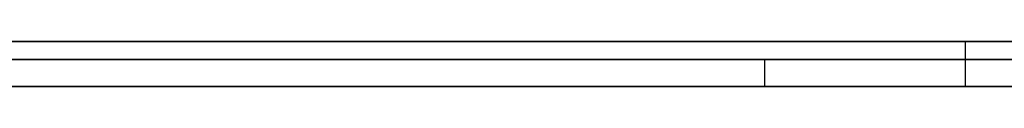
# Model space of a CAD drawing. Extents: x -2.05 to 2.05, y 0 to 2.3.
# Tile 12 of 74: x 0.763756 to 0.774653, y 2.219499 to 2.22. Entities that reach past the tile are written whole.
import ezdxf

# ---------------------------------------------------------------- set-up
doc = ezdxf.new("R2010")
doc.units = 0
doc.layers.get('0').update_dxf_attribs({"linetype": 'CONTINUOUS'})

# ---------------------------------------------------------------- blocks, each defined once
blk = doc.blocks.new('*U1')
at = {"extrusion": (0, 1, 0)}
for p, q in [((1.978, 2.219999, -0.83), (-1.978, 2.219999, -0.83)), ((-1.978, 2.219999, 0.83), (1.978, 2.219999, 0.83)), ((0.708, 2.219999, -0.705), (1.628, 2.219999, -0.705)), ((1.628, 2.219999, -0.405), (0.708, 2.219999, -0.405)), ((1.628, 2.219799, -0.705), (0.708, 2.219799, -0.705)), ((0.708, 2.219799, -0.405), (1.628, 2.219799, -0.405)), ((0.771998, 2.219799, -0.596134), (0.747802, 2.219799, -0.491024)), ((0.760438, 2.219799, -0.611024), (0.782381, 2.219799, -0.611024)), ((0.788944, 2.219799, -0.524036), (0.771998, 2.219799, -0.596134)), ((0.747802, 2.219499, -0.491024), (0.771998, 2.219499, -0.596134)), ((0.782381, 2.219499, -0.611024), (0.760438, 2.219499, -0.611024)), ((0.771998, 2.219499, -0.596134), (0.788944, 2.219499, -0.524036))]:
    blk.add_line(p, q, dxfattribs=at)
for p, q in [((1.978, 2.219999, -0.83), (-1.978, 2.219999, -0.83)), ((0.708, 2.219999, -0.705), (1.628, 2.219999, -0.705)), ((0.774219, 2.219999, -0.241644), (0.774219, 2.219499, -0.241644)), ((0.774219, 2.219999, -0.241644), (0.774219, 2.219499, -0.241644)), ((1.628, 2.219799, -0.705), (0.708, 2.219799, -0.705)), ((0.760438, 2.219799, -0.611024), (0.782381, 2.219799, -0.611024)), ((0.782381, 2.219499, -0.611024), (0.760438, 2.219499, -0.611024))]:
    blk.add_line(p, q)
at = {"extrusion": (0, 0, -1)}
for p, q in [((-1.978, 2.219999, 0.83), (1.978, 2.219999, 0.83)), ((1.628, 2.219999, -0.405), (0.708, 2.219999, -0.405)), ((0.708, 2.219799, -0.405), (1.628, 2.219799, -0.405))]:
    blk.add_line(p, q, dxfattribs=at)
at = {"extrusion": (-0.974514, 0, -0.224329)}
for p, q in [((0.771998, 2.219799, -0.596134), (0.747802, 2.219799, -0.491024)), ((0.771998, 2.219799, -0.596134), (0.771998, 2.219499, -0.596134)), ((0.747802, 2.219499, -0.491024), (0.771998, 2.219499, -0.596134))]:
    blk.add_line(p, q, dxfattribs=at)
at = {"extrusion": (0.973469, 0, -0.228818)}
for p, q in [((0.788944, 2.219799, -0.524036), (0.771998, 2.219799, -0.596134)), ((0.771998, 2.219799, -0.596134), (0.771998, 2.219499, -0.596134)), ((0.771998, 2.219499, -0.596134), (0.788944, 2.219499, -0.524036))]:
    blk.add_line(p, q, dxfattribs=at)
for points in [[(0.763755, 2.22, -0.280477), (0.763897, 2.22, -0.280417), (0.764039, 2.22, -0.280357), (0.76418, 2.22, -0.280296), (0.76432, 2.22, -0.280235), (0.764461, 2.22, -0.280173), (0.7646, 2.22, -0.28011), (0.76474, 2.22, -0.280047), (0.764879, 2.22, -0.279983), (0.765017, 2.22, -0.279919), (0.765155, 2.22, -0.279855), (0.765292, 2.22, -0.27979), (0.765429, 2.22, -0.279724), (0.765566, 2.22, -0.279658), (0.765702, 2.22, -0.279591), (0.765838, 2.22, -0.279524), (0.765973, 2.22, -0.279456), (0.766108, 2.22, -0.279387), (0.766242, 2.22, -0.279318), (0.766376, 2.22, -0.279249), (0.76651, 2.22, -0.279179), (0.766643, 2.22, -0.279109), (0.766775, 2.22, -0.279038), (0.766907, 2.22, -0.278966), (0.767039, 2.22, -0.278894), (0.76717, 2.22, -0.278822), (0.767301, 2.22, -0.278748), (0.767431, 2.22, -0.278675), (0.767561, 2.22, -0.278601), (0.76769, 2.22, -0.278526), (0.767819, 2.22, -0.278451), (0.767948, 2.22, -0.278375), (0.768076, 2.22, -0.278299), (0.768203, 2.22, -0.278222), (0.768331, 2.22, -0.278144), (0.768457, 2.22, -0.278067), (0.768583, 2.22, -0.277988), (0.768709, 2.22, -0.277909), (0.768835, 2.22, -0.27783), (0.768959, 2.22, -0.27775), (0.769084, 2.22, -0.277669), (0.769208, 2.22, -0.277588), (0.769331, 2.22, -0.277506), (0.769454, 2.22, -0.277424), (0.769577, 2.22, -0.277342), (0.769699, 2.22, -0.277259), (0.769821, 2.22, -0.277175), (0.769942, 2.22, -0.277091), (0.770063, 2.22, -0.277006), (0.770183, 2.22, -0.27692), (0.770303, 2.22, -0.276835), (0.770423, 2.22, -0.276748), (0.770542, 2.22, -0.276661), (0.77066, 2.22, -0.276574), (0.770778, 2.22, -0.276486), (0.770896, 2.22, -0.276398), (0.771013, 2.22, -0.276309), (0.77113, 2.22, -0.276219), (0.771246, 2.22, -0.276129), (0.771362, 2.22, -0.276038), (0.771478, 2.22, -0.275947), (0.771593, 2.22, -0.275855), (0.771707, 2.22, -0.275763), (0.771821, 2.22, -0.275671), (0.771935, 2.22, -0.275577), (0.772048, 2.22, -0.275484), (0.772161, 2.22, -0.275389), (0.772273, 2.22, -0.275294), (0.772385, 2.22, -0.275199), (0.772496, 2.22, -0.275103), (0.772607, 2.22, -0.275007), (0.772717, 2.22, -0.27491), (0.772827, 2.22, -0.274812), (0.772937, 2.22, -0.274714), (0.773046, 2.22, -0.274616), (0.773155, 2.22, -0.274517), (0.773263, 2.22, -0.274417), (0.773371, 2.22, -0.274317), (0.773478, 2.22, -0.274216), (0.773585, 2.22, -0.274115), (0.773691, 2.22, -0.274013), (0.773797, 2.22, -0.273911), (0.773902, 2.22, -0.273808), (0.774007, 2.22, -0.273705), (0.774112, 2.22, -0.273601), (0.774216, 2.22, -0.273497), (0.77432, 2.22, -0.273392), (0.774423, 2.22, -0.273286), (0.774526, 2.22, -0.27318), (0.774628, 2.22, -0.273074), (0.77473, 2.22, -0.272967)], [(0.774719, 2.22, -0.210435), (0.774615, 2.22, -0.210324), (0.77451, 2.22, -0.210214), (0.774405, 2.22, -0.210104), (0.774299, 2.22, -0.209995), (0.774193, 2.22, -0.209887), (0.774087, 2.22, -0.209779), (0.77398, 2.22, -0.209671), (0.773873, 2.22, -0.209564), (0.773765, 2.22, -0.209458), (0.773657, 2.22, -0.209353), (0.773548, 2.22, -0.209248), (0.77344, 2.22, -0.209143), (0.77333, 2.22, -0.209039), (0.77322, 2.22, -0.208936), (0.77311, 2.22, -0.208834), (0.773, 2.22, -0.208732), (0.772889, 2.22, -0.20863), (0.772778, 2.22, -0.208529), (0.772666, 2.22, -0.208429), (0.772554, 2.22, -0.208329), (0.772441, 2.22, -0.20823), (0.772328, 2.22, -0.208131), (0.772215, 2.22, -0.208033), (0.772101, 2.22, -0.207936), (0.771987, 2.22, -0.207839), (0.771872, 2.22, -0.207743), (0.771757, 2.22, -0.207648), (0.771642, 2.22, -0.207553), (0.771526, 2.22, -0.207458), (0.77141, 2.22, -0.207364), (0.771293, 2.22, -0.207271), (0.771176, 2.22, -0.207178), (0.771058, 2.22, -0.207086), (0.77094, 2.22, -0.206995), (0.770822, 2.22, -0.206904), (0.770703, 2.22, -0.206813), (0.770584, 2.22, -0.206724), (0.770465, 2.22, -0.206635), (0.770345, 2.22, -0.206546), (0.770225, 2.22, -0.206458), (0.770104, 2.22, -0.206371), (0.769983, 2.22, -0.206284), (0.769861, 2.22, -0.206198), (0.769739, 2.22, -0.206112), (0.769617, 2.22, -0.206027), (0.769494, 2.22, -0.205943), (0.769371, 2.22, -0.205859), (0.769247, 2.22, -0.205775), (0.769123, 2.22, -0.205693), (0.768999, 2.22, -0.205611), (0.768874, 2.22, -0.205529), (0.768749, 2.22, -0.205448), (0.768623, 2.22, -0.205368), (0.768497, 2.22, -0.205288), (0.768371, 2.22, -0.205209), (0.768244, 2.22, -0.20513), (0.768117, 2.22, -0.205052), (0.767989, 2.22, -0.204975), (0.767861, 2.22, -0.204898), (0.767732, 2.22, -0.204822), (0.767603, 2.22, -0.204746), (0.767474, 2.22, -0.204671), (0.767344, 2.22, -0.204597), (0.767214, 2.22, -0.204523), (0.767084, 2.22, -0.20445), (0.766953, 2.22, -0.204377), (0.766821, 2.22, -0.204305), (0.76669, 2.22, -0.204233), (0.766557, 2.22, -0.204162), (0.766425, 2.22, -0.204092), (0.766292, 2.22, -0.204022), (0.766159, 2.22, -0.203953), (0.766025, 2.22, -0.203884), (0.765891, 2.22, -0.203816), (0.765756, 2.22, -0.203749), (0.765621, 2.22, -0.203682), (0.765485, 2.22, -0.203616), (0.76535, 2.22, -0.20355), (0.765213, 2.22, -0.203485), (0.765077, 2.22, -0.203421), (0.76494, 2.22, -0.203357), (0.764802, 2.22, -0.203293), (0.764664, 2.22, -0.203231), (0.764526, 2.22, -0.203168), (0.764387, 2.22, -0.203107), (0.764248, 2.22, -0.203046), (0.764109, 2.22, -0.202986), (0.763969, 2.22, -0.202926), (0.763828, 2.22, -0.202867), (0.763688, 2.22, -0.202808)], [(0.763755, 2.22, -0.280477), (0.763897, 2.22, -0.280417), (0.764039, 2.22, -0.280357), (0.76418, 2.22, -0.280296), (0.76432, 2.22, -0.280235), (0.764461, 2.22, -0.280173), (0.7646, 2.22, -0.28011), (0.76474, 2.22, -0.280047), (0.764879, 2.22, -0.279983), (0.765017, 2.22, -0.279919), (0.765155, 2.22, -0.279855), (0.765292, 2.22, -0.27979), (0.765429, 2.22, -0.279724), (0.765566, 2.22, -0.279658), (0.765702, 2.22, -0.279591), (0.765838, 2.22, -0.279524), (0.765973, 2.22, -0.279456), (0.766108, 2.22, -0.279387), (0.766242, 2.22, -0.279318), (0.766376, 2.22, -0.279249), (0.76651, 2.22, -0.279179), (0.766643, 2.22, -0.279109), (0.766775, 2.22, -0.279038), (0.766907, 2.22, -0.278966), (0.767039, 2.22, -0.278894), (0.76717, 2.22, -0.278822), (0.767301, 2.22, -0.278748), (0.767431, 2.22, -0.278675), (0.767561, 2.22, -0.278601), (0.76769, 2.22, -0.278526), (0.767819, 2.22, -0.278451), (0.767948, 2.22, -0.278375), (0.768076, 2.22, -0.278299), (0.768203, 2.22, -0.278222), (0.768331, 2.22, -0.278144), (0.768457, 2.22, -0.278067), (0.768583, 2.22, -0.277988), (0.768709, 2.22, -0.277909), (0.768835, 2.22, -0.27783), (0.768959, 2.22, -0.27775), (0.769084, 2.22, -0.277669), (0.769208, 2.22, -0.277588), (0.769331, 2.22, -0.277506), (0.769454, 2.22, -0.277424), (0.769577, 2.22, -0.277342), (0.769699, 2.22, -0.277259), (0.769821, 2.22, -0.277175), (0.769942, 2.22, -0.277091), (0.770063, 2.22, -0.277006), (0.770183, 2.22, -0.27692), (0.770303, 2.22, -0.276835), (0.770423, 2.22, -0.276748), (0.770542, 2.22, -0.276661), (0.77066, 2.22, -0.276574), (0.770778, 2.22, -0.276486), (0.770896, 2.22, -0.276398), (0.771013, 2.22, -0.276309), (0.77113, 2.22, -0.276219), (0.771246, 2.22, -0.276129), (0.771362, 2.22, -0.276038), (0.771478, 2.22, -0.275947), (0.771593, 2.22, -0.275855), (0.771707, 2.22, -0.275763), (0.771821, 2.22, -0.275671), (0.771935, 2.22, -0.275577), (0.772048, 2.22, -0.275484), (0.772161, 2.22, -0.275389), (0.772273, 2.22, -0.275294), (0.772385, 2.22, -0.275199), (0.772496, 2.22, -0.275103), (0.772607, 2.22, -0.275007), (0.772717, 2.22, -0.27491), (0.772827, 2.22, -0.274812), (0.772937, 2.22, -0.274714), (0.773046, 2.22, -0.274616), (0.773155, 2.22, -0.274517), (0.773263, 2.22, -0.274417), (0.773371, 2.22, -0.274317), (0.773478, 2.22, -0.274216), (0.773585, 2.22, -0.274115), (0.773691, 2.22, -0.274013), (0.773797, 2.22, -0.273911), (0.773902, 2.22, -0.273808), (0.774007, 2.22, -0.273705), (0.774112, 2.22, -0.273601), (0.774216, 2.22, -0.273497), (0.77432, 2.22, -0.273392), (0.774423, 2.22, -0.273286), (0.774526, 2.22, -0.27318), (0.774628, 2.22, -0.273074), (0.77473, 2.22, -0.272967)], [(0.774719, 2.22, -0.210435), (0.774615, 2.22, -0.210324), (0.77451, 2.22, -0.210214), (0.774405, 2.22, -0.210104), (0.774299, 2.22, -0.209995), (0.774193, 2.22, -0.209887), (0.774087, 2.22, -0.209779), (0.77398, 2.22, -0.209671), (0.773873, 2.22, -0.209564), (0.773765, 2.22, -0.209458), (0.773657, 2.22, -0.209353), (0.773548, 2.22, -0.209248), (0.77344, 2.22, -0.209143), (0.77333, 2.22, -0.209039), (0.77322, 2.22, -0.208936), (0.77311, 2.22, -0.208834), (0.773, 2.22, -0.208732), (0.772889, 2.22, -0.20863), (0.772778, 2.22, -0.208529), (0.772666, 2.22, -0.208429), (0.772554, 2.22, -0.208329), (0.772441, 2.22, -0.20823), (0.772328, 2.22, -0.208131), (0.772215, 2.22, -0.208033), (0.772101, 2.22, -0.207936), (0.771987, 2.22, -0.207839), (0.771872, 2.22, -0.207743), (0.771757, 2.22, -0.207648), (0.771642, 2.22, -0.207553), (0.771526, 2.22, -0.207458), (0.77141, 2.22, -0.207364), (0.771293, 2.22, -0.207271), (0.771176, 2.22, -0.207178), (0.771058, 2.22, -0.207086), (0.77094, 2.22, -0.206995), (0.770822, 2.22, -0.206904), (0.770703, 2.22, -0.206813), (0.770584, 2.22, -0.206724), (0.770465, 2.22, -0.206635), (0.770345, 2.22, -0.206546), (0.770225, 2.22, -0.206458), (0.770104, 2.22, -0.206371), (0.769983, 2.22, -0.206284), (0.769861, 2.22, -0.206198), (0.769739, 2.22, -0.206112), (0.769617, 2.22, -0.206027), (0.769494, 2.22, -0.205943), (0.769371, 2.22, -0.205859), (0.769247, 2.22, -0.205775), (0.769123, 2.22, -0.205693), (0.768999, 2.22, -0.205611), (0.768874, 2.22, -0.205529), (0.768749, 2.22, -0.205448), (0.768623, 2.22, -0.205368), (0.768497, 2.22, -0.205288), (0.768371, 2.22, -0.205209), (0.768244, 2.22, -0.20513), (0.768117, 2.22, -0.205052), (0.767989, 2.22, -0.204975), (0.767861, 2.22, -0.204898), (0.767732, 2.22, -0.204822), (0.767603, 2.22, -0.204746), (0.767474, 2.22, -0.204671), (0.767344, 2.22, -0.204597), (0.767214, 2.22, -0.204523), (0.767084, 2.22, -0.20445), (0.766953, 2.22, -0.204377), (0.766821, 2.22, -0.204305), (0.76669, 2.22, -0.204233), (0.766557, 2.22, -0.204162), (0.766425, 2.22, -0.204092), (0.766292, 2.22, -0.204022), (0.766159, 2.22, -0.203953), (0.766025, 2.22, -0.203884), (0.765891, 2.22, -0.203816), (0.765756, 2.22, -0.203749), (0.765621, 2.22, -0.203682), (0.765485, 2.22, -0.203616), (0.76535, 2.22, -0.20355), (0.765213, 2.22, -0.203485), (0.765077, 2.22, -0.203421), (0.76494, 2.22, -0.203357), (0.764802, 2.22, -0.203293), (0.764664, 2.22, -0.203231), (0.764526, 2.22, -0.203168), (0.764387, 2.22, -0.203107), (0.764248, 2.22, -0.203046), (0.764109, 2.22, -0.202986), (0.763969, 2.22, -0.202926), (0.763828, 2.22, -0.202867), (0.763688, 2.22, -0.202808)], [(0.763742, 2.22, -0.214205), (0.763912, 2.22, -0.214342), (0.764081, 2.22, -0.21448), (0.764249, 2.22, -0.214621), (0.764416, 2.22, -0.214763), (0.764582, 2.22, -0.214907), (0.764747, 2.22, -0.215052), (0.764911, 2.22, -0.2152), (0.765074, 2.22, -0.215349), (0.765235, 2.22, -0.215501), (0.765396, 2.22, -0.215654), (0.765555, 2.22, -0.215809), (0.765714, 2.22, -0.215965), (0.765871, 2.22, -0.216124), (0.766028, 2.22, -0.216284), (0.766183, 2.22, -0.216446), (0.766337, 2.22, -0.216611), (0.76649, 2.22, -0.216776), (0.766642, 2.22, -0.216944), (0.766793, 2.22, -0.217114), (0.766943, 2.22, -0.217285), (0.767092, 2.22, -0.217458), (0.767239, 2.22, -0.217633), (0.767385, 2.22, -0.21781), (0.76753, 2.22, -0.217988), (0.767673, 2.22, -0.218168), (0.767815, 2.22, -0.21835), (0.767955, 2.22, -0.218533), (0.768093, 2.22, -0.218718), (0.76823, 2.22, -0.218904), (0.768365, 2.22, -0.219092), (0.768499, 2.22, -0.219282), (0.768631, 2.22, -0.219473), (0.768762, 2.22, -0.219666), (0.768891, 2.22, -0.21986), (0.769019, 2.22, -0.220056), (0.769145, 2.22, -0.220254), (0.769269, 2.22, -0.220453), (0.769392, 2.22, -0.220654), (0.769514, 2.22, -0.220857), (0.769634, 2.22, -0.221061), (0.769752, 2.22, -0.221267), (0.769869, 2.22, -0.221474), (0.769984, 2.22, -0.221683), (0.770098, 2.22, -0.221894), (0.77021, 2.22, -0.222106), (0.77032, 2.22, -0.22232), (0.770429, 2.22, -0.222536), (0.770537, 2.22, -0.222753), (0.770643, 2.22, -0.222972), (0.770747, 2.22, -0.223192), (0.77085, 2.22, -0.223414), (0.770951, 2.22, -0.223638), (0.771051, 2.22, -0.223863), (0.771149, 2.22, -0.22409), (0.771246, 2.22, -0.224318), (0.771341, 2.22, -0.224548), (0.771435, 2.22, -0.22478), (0.771527, 2.22, -0.225013), (0.771617, 2.22, -0.225248), (0.771706, 2.22, -0.225485), (0.771793, 2.22, -0.225723), (0.771879, 2.22, -0.225963), (0.771964, 2.22, -0.226204), (0.772046, 2.22, -0.226447), (0.772128, 2.22, -0.226692), (0.772207, 2.22, -0.226938), (0.772285, 2.22, -0.227186), (0.772362, 2.22, -0.227436), (0.772437, 2.22, -0.227687), (0.77251, 2.22, -0.227939), (0.772582, 2.22, -0.228194), (0.772653, 2.22, -0.22845), (0.772721, 2.22, -0.228707), (0.772789, 2.22, -0.228967), (0.772855, 2.22, -0.229227), (0.772919, 2.22, -0.22949), (0.772981, 2.22, -0.229754), (0.773042, 2.22, -0.23002), (0.773102, 2.22, -0.230287), (0.77316, 2.22, -0.230556), (0.773216, 2.22, -0.230826), (0.773271, 2.22, -0.231099), (0.773325, 2.22, -0.231372), (0.773377, 2.22, -0.231648), (0.773427, 2.22, -0.231925), (0.773476, 2.22, -0.232203), (0.773523, 2.22, -0.232484), (0.773568, 2.22, -0.232765), (0.773612, 2.22, -0.233049), (0.773655, 2.22, -0.233334), (0.773696, 2.22, -0.233621), (0.773735, 2.22, -0.233909), (0.773773, 2.22, -0.234199), (0.77381, 2.22, -0.234491), (0.773844, 2.22, -0.234784), (0.773878, 2.22, -0.235079), (0.773909, 2.22, -0.235375), (0.77394, 2.22, -0.235673), (0.773968, 2.22, -0.235973), (0.773995, 2.22, -0.236274), (0.774021, 2.22, -0.236577), (0.774045, 2.22, -0.236882), (0.774067, 2.22, -0.237188), (0.774088, 2.22, -0.237495), (0.774107, 2.22, -0.237805), (0.774125, 2.22, -0.238116), (0.774141, 2.22, -0.238428), (0.774156, 2.22, -0.238743), (0.774169, 2.22, -0.239059), (0.774181, 2.22, -0.239376), (0.774191, 2.22, -0.239695), (0.774199, 2.22, -0.240016), (0.774206, 2.22, -0.240338), (0.774212, 2.22, -0.240662), (0.774216, 2.22, -0.240988), (0.774218, 2.22, -0.241315), (0.774219, 2.22, -0.241644)], [(0.774219, 2.22, -0.241644), (0.774218, 2.22, -0.24197), (0.774216, 2.22, -0.242294), (0.774212, 2.22, -0.242617), (0.774206, 2.22, -0.242939), (0.7742, 2.22, -0.243258), (0.774191, 2.22, -0.243577), (0.774181, 2.22, -0.243893), (0.77417, 2.22, -0.244208), (0.774157, 2.22, -0.244522), (0.774142, 2.22, -0.244834), (0.774126, 2.22, -0.245144), (0.774108, 2.22, -0.245453), (0.774089, 2.22, -0.24576), (0.774069, 2.22, -0.246066), (0.774046, 2.22, -0.24637), (0.774023, 2.22, -0.246673), (0.773997, 2.22, -0.246974), (0.77397, 2.22, -0.247273), (0.773942, 2.22, -0.247571), (0.773912, 2.22, -0.247867), (0.773881, 2.22, -0.248162), (0.773848, 2.22, -0.248455), (0.773813, 2.22, -0.248747), (0.773777, 2.22, -0.249037), (0.77374, 2.22, -0.249325), (0.773701, 2.22, -0.249612), (0.77366, 2.22, -0.249898), (0.773618, 2.22, -0.250181), (0.773574, 2.22, -0.250463), (0.773529, 2.22, -0.250744), (0.773482, 2.22, -0.251023), (0.773434, 2.22, -0.251301), (0.773384, 2.22, -0.251577), (0.773333, 2.22, -0.251851), (0.77328, 2.22, -0.252124), (0.773226, 2.22, -0.252395), (0.77317, 2.22, -0.252664), (0.773112, 2.22, -0.252933), (0.773053, 2.22, -0.253199), (0.772993, 2.22, -0.253464), (0.772931, 2.22, -0.253727), (0.772867, 2.22, -0.253989), (0.772802, 2.22, -0.254249), (0.772735, 2.22, -0.254508), (0.772667, 2.22, -0.254765), (0.772597, 2.22, -0.255021), (0.772526, 2.22, -0.255275), (0.772453, 2.22, -0.255527), (0.772379, 2.22, -0.255778), (0.772303, 2.22, -0.256027), (0.772226, 2.22, -0.256275), (0.772147, 2.22, -0.256521), (0.772066, 2.22, -0.256765), (0.771984, 2.22, -0.257008), (0.771901, 2.22, -0.25725), (0.771816, 2.22, -0.25749), (0.771729, 2.22, -0.257728), (0.771641, 2.22, -0.257965), (0.771552, 2.22, -0.2582), (0.77146, 2.22, -0.258433), (0.771368, 2.22, -0.258665), (0.771273, 2.22, -0.258896), (0.771178, 2.22, -0.259125), (0.77108, 2.22, -0.259352), (0.770982, 2.22, -0.259578), (0.770881, 2.22, -0.259802), (0.770779, 2.22, -0.260024), (0.770676, 2.22, -0.260245), (0.770571, 2.22, -0.260465), (0.770464, 2.22, -0.260683), (0.770356, 2.22, -0.260899), (0.770247, 2.22, -0.261114), (0.770136, 2.22, -0.261327), (0.770023, 2.22, -0.261539), (0.769909, 2.22, -0.261749), (0.769793, 2.22, -0.261957), (0.769676, 2.22, -0.262164), (0.769557, 2.22, -0.262369), (0.769437, 2.22, -0.262573), (0.769315, 2.22, -0.262775), (0.769192, 2.22, -0.262976), (0.769067, 2.22, -0.263175), (0.76894, 2.22, -0.263372), (0.768813, 2.22, -0.263568), (0.768683, 2.22, -0.263763), (0.768552, 2.22, -0.263956), (0.768419, 2.22, -0.264147), (0.768285, 2.22, -0.264336), (0.76815, 2.22, -0.264525), (0.768013, 2.22, -0.264711), (0.767874, 2.22, -0.264896), (0.767734, 2.22, -0.265079), (0.767592, 2.22, -0.265261), (0.767449, 2.22, -0.265441), (0.767304, 2.22, -0.26562), (0.767158, 2.22, -0.265797), (0.76701, 2.22, -0.265972), (0.766862, 2.22, -0.266146), (0.766712, 2.22, -0.266317), (0.766561, 2.22, -0.266487), (0.766409, 2.22, -0.266655), (0.766256, 2.22, -0.266821), (0.766102, 2.22, -0.266985), (0.765947, 2.22, -0.267147), (0.76579, 2.22, -0.267308), (0.765633, 2.22, -0.267466), (0.765474, 2.22, -0.267623), (0.765314, 2.22, -0.267778), (0.765154, 2.22, -0.267931), (0.764992, 2.22, -0.268082), (0.764828, 2.22, -0.268231), (0.764664, 2.22, -0.268379), (0.764499, 2.22, -0.268524), (0.764332, 2.22, -0.268668), (0.764165, 2.22, -0.26881), (0.763996, 2.22, -0.26895), (0.763826, 2.22, -0.269088), (0.763656, 2.22, -0.269224)], [(0.774219, 2.22, -0.241644), (0.774218, 2.22, -0.24197), (0.774216, 2.22, -0.242294), (0.774212, 2.22, -0.242617), (0.774206, 2.22, -0.242939), (0.7742, 2.22, -0.243258), (0.774191, 2.22, -0.243577), (0.774181, 2.22, -0.243893), (0.77417, 2.22, -0.244208), (0.774157, 2.22, -0.244522), (0.774142, 2.22, -0.244834), (0.774126, 2.22, -0.245144), (0.774108, 2.22, -0.245453), (0.774089, 2.22, -0.24576), (0.774069, 2.22, -0.246066), (0.774046, 2.22, -0.24637), (0.774023, 2.22, -0.246673), (0.773997, 2.22, -0.246974), (0.77397, 2.22, -0.247273), (0.773942, 2.22, -0.247571), (0.773912, 2.22, -0.247867), (0.773881, 2.22, -0.248162), (0.773848, 2.22, -0.248455), (0.773813, 2.22, -0.248747), (0.773777, 2.22, -0.249037), (0.77374, 2.22, -0.249325), (0.773701, 2.22, -0.249612), (0.77366, 2.22, -0.249898), (0.773618, 2.22, -0.250181), (0.773574, 2.22, -0.250463), (0.773529, 2.22, -0.250744), (0.773482, 2.22, -0.251023), (0.773434, 2.22, -0.251301), (0.773384, 2.22, -0.251577), (0.773333, 2.22, -0.251851), (0.77328, 2.22, -0.252124), (0.773226, 2.22, -0.252395), (0.77317, 2.22, -0.252664), (0.773112, 2.22, -0.252933), (0.773053, 2.22, -0.253199), (0.772993, 2.22, -0.253464), (0.772931, 2.22, -0.253727), (0.772867, 2.22, -0.253989), (0.772802, 2.22, -0.254249), (0.772735, 2.22, -0.254508), (0.772667, 2.22, -0.254765), (0.772597, 2.22, -0.255021), (0.772526, 2.22, -0.255275), (0.772453, 2.22, -0.255527), (0.772379, 2.22, -0.255778), (0.772303, 2.22, -0.256027), (0.772226, 2.22, -0.256275), (0.772147, 2.22, -0.256521), (0.772066, 2.22, -0.256765), (0.771984, 2.22, -0.257008), (0.771901, 2.22, -0.25725), (0.771816, 2.22, -0.25749), (0.771729, 2.22, -0.257728), (0.771641, 2.22, -0.257965), (0.771552, 2.22, -0.2582), (0.77146, 2.22, -0.258433), (0.771368, 2.22, -0.258665), (0.771273, 2.22, -0.258896), (0.771178, 2.22, -0.259125), (0.77108, 2.22, -0.259352), (0.770982, 2.22, -0.259578), (0.770881, 2.22, -0.259802), (0.770779, 2.22, -0.260024), (0.770676, 2.22, -0.260245), (0.770571, 2.22, -0.260465), (0.770464, 2.22, -0.260683), (0.770356, 2.22, -0.260899), (0.770247, 2.22, -0.261114), (0.770136, 2.22, -0.261327), (0.770023, 2.22, -0.261539), (0.769909, 2.22, -0.261749), (0.769793, 2.22, -0.261957), (0.769676, 2.22, -0.262164), (0.769557, 2.22, -0.262369), (0.769437, 2.22, -0.262573), (0.769315, 2.22, -0.262775), (0.769192, 2.22, -0.262976), (0.769067, 2.22, -0.263175), (0.76894, 2.22, -0.263372), (0.768813, 2.22, -0.263568), (0.768683, 2.22, -0.263763), (0.768552, 2.22, -0.263956), (0.768419, 2.22, -0.264147), (0.768285, 2.22, -0.264336), (0.76815, 2.22, -0.264525), (0.768013, 2.22, -0.264711), (0.767874, 2.22, -0.264896), (0.767734, 2.22, -0.265079), (0.767592, 2.22, -0.265261), (0.767449, 2.22, -0.265441), (0.767304, 2.22, -0.26562), (0.767158, 2.22, -0.265797), (0.76701, 2.22, -0.265972), (0.766862, 2.22, -0.266146), (0.766712, 2.22, -0.266317), (0.766561, 2.22, -0.266487), (0.766409, 2.22, -0.266655), (0.766256, 2.22, -0.266821), (0.766102, 2.22, -0.266985), (0.765947, 2.22, -0.267147), (0.76579, 2.22, -0.267308), (0.765633, 2.22, -0.267466), (0.765474, 2.22, -0.267623), (0.765314, 2.22, -0.267778), (0.765154, 2.22, -0.267931), (0.764992, 2.22, -0.268082), (0.764828, 2.22, -0.268231), (0.764664, 2.22, -0.268379), (0.764499, 2.22, -0.268524), (0.764332, 2.22, -0.268668), (0.764165, 2.22, -0.26881), (0.763996, 2.22, -0.26895), (0.763826, 2.22, -0.269088), (0.763656, 2.22, -0.269224)], [(0.763742, 2.22, -0.214205), (0.763912, 2.22, -0.214342), (0.764081, 2.22, -0.21448), (0.764249, 2.22, -0.214621), (0.764416, 2.22, -0.214763), (0.764582, 2.22, -0.214907), (0.764747, 2.22, -0.215052), (0.764911, 2.22, -0.2152), (0.765074, 2.22, -0.215349), (0.765235, 2.22, -0.215501), (0.765396, 2.22, -0.215654), (0.765555, 2.22, -0.215809), (0.765714, 2.22, -0.215965), (0.765871, 2.22, -0.216124), (0.766028, 2.22, -0.216284), (0.766183, 2.22, -0.216446), (0.766337, 2.22, -0.216611), (0.76649, 2.22, -0.216776), (0.766642, 2.22, -0.216944), (0.766793, 2.22, -0.217114), (0.766943, 2.22, -0.217285), (0.767092, 2.22, -0.217458), (0.767239, 2.22, -0.217633), (0.767385, 2.22, -0.21781), (0.76753, 2.22, -0.217988), (0.767673, 2.22, -0.218168), (0.767815, 2.22, -0.21835), (0.767955, 2.22, -0.218533), (0.768093, 2.22, -0.218718), (0.76823, 2.22, -0.218904), (0.768365, 2.22, -0.219092), (0.768499, 2.22, -0.219282), (0.768631, 2.22, -0.219473), (0.768762, 2.22, -0.219666), (0.768891, 2.22, -0.21986), (0.769019, 2.22, -0.220056), (0.769145, 2.22, -0.220254), (0.769269, 2.22, -0.220453), (0.769392, 2.22, -0.220654), (0.769514, 2.22, -0.220857), (0.769634, 2.22, -0.221061), (0.769752, 2.22, -0.221267), (0.769869, 2.22, -0.221474), (0.769984, 2.22, -0.221683), (0.770098, 2.22, -0.221894), (0.77021, 2.22, -0.222106), (0.77032, 2.22, -0.22232), (0.770429, 2.22, -0.222536), (0.770537, 2.22, -0.222753), (0.770643, 2.22, -0.222972), (0.770747, 2.22, -0.223192), (0.77085, 2.22, -0.223414), (0.770951, 2.22, -0.223638), (0.771051, 2.22, -0.223863), (0.771149, 2.22, -0.22409), (0.771246, 2.22, -0.224318), (0.771341, 2.22, -0.224548), (0.771435, 2.22, -0.22478), (0.771527, 2.22, -0.225013), (0.771617, 2.22, -0.225248), (0.771706, 2.22, -0.225485), (0.771793, 2.22, -0.225723), (0.771879, 2.22, -0.225963), (0.771964, 2.22, -0.226204), (0.772046, 2.22, -0.226447), (0.772128, 2.22, -0.226692), (0.772207, 2.22, -0.226938), (0.772285, 2.22, -0.227186), (0.772362, 2.22, -0.227436), (0.772437, 2.22, -0.227687), (0.77251, 2.22, -0.227939), (0.772582, 2.22, -0.228194), (0.772653, 2.22, -0.22845), (0.772721, 2.22, -0.228707), (0.772789, 2.22, -0.228967), (0.772855, 2.22, -0.229227), (0.772919, 2.22, -0.22949), (0.772981, 2.22, -0.229754), (0.773042, 2.22, -0.23002), (0.773102, 2.22, -0.230287), (0.77316, 2.22, -0.230556), (0.773216, 2.22, -0.230826), (0.773271, 2.22, -0.231099), (0.773325, 2.22, -0.231372), (0.773377, 2.22, -0.231648), (0.773427, 2.22, -0.231925), (0.773476, 2.22, -0.232203), (0.773523, 2.22, -0.232484), (0.773568, 2.22, -0.232765), (0.773612, 2.22, -0.233049), (0.773655, 2.22, -0.233334), (0.773696, 2.22, -0.233621), (0.773735, 2.22, -0.233909), (0.773773, 2.22, -0.234199), (0.77381, 2.22, -0.234491), (0.773844, 2.22, -0.234784), (0.773878, 2.22, -0.235079), (0.773909, 2.22, -0.235375), (0.77394, 2.22, -0.235673), (0.773968, 2.22, -0.235973), (0.773995, 2.22, -0.236274), (0.774021, 2.22, -0.236577), (0.774045, 2.22, -0.236882), (0.774067, 2.22, -0.237188), (0.774088, 2.22, -0.237495), (0.774107, 2.22, -0.237805), (0.774125, 2.22, -0.238116), (0.774141, 2.22, -0.238428), (0.774156, 2.22, -0.238743), (0.774169, 2.22, -0.239059), (0.774181, 2.22, -0.239376), (0.774191, 2.22, -0.239695), (0.774199, 2.22, -0.240016), (0.774206, 2.22, -0.240338), (0.774212, 2.22, -0.240662), (0.774216, 2.22, -0.240988), (0.774218, 2.22, -0.241315), (0.774219, 2.22, -0.241644)], [(0.774678, 2.2195, -0.273022), (0.774524, 2.2195, -0.273182), (0.774369, 2.2195, -0.273341), (0.774214, 2.2195, -0.273499), (0.774057, 2.2195, -0.273656), (0.773899, 2.2195, -0.273811), (0.77374, 2.2195, -0.273966), (0.77358, 2.2195, -0.274119), (0.77342, 2.2195, -0.274271), (0.773258, 2.2195, -0.274422), (0.773095, 2.2195, -0.274571), (0.772931, 2.2195, -0.27472), (0.772766, 2.2195, -0.274867), (0.7726, 2.2195, -0.275013), (0.772433, 2.2195, -0.275158), (0.772265, 2.2195, -0.275301), (0.772096, 2.2195, -0.275444), (0.771926, 2.2195, -0.275585), (0.771755, 2.2195, -0.275725), (0.771583, 2.2195, -0.275863), (0.77141, 2.2195, -0.276001), (0.771235, 2.2195, -0.276137), (0.77106, 2.2195, -0.276273), (0.770884, 2.2195, -0.276407), (0.770707, 2.2195, -0.276539), (0.770529, 2.2195, -0.276671), (0.770349, 2.2195, -0.276801), (0.770169, 2.2195, -0.276931), (0.769988, 2.2195, -0.277059), (0.769806, 2.2195, -0.277185), (0.769622, 2.2195, -0.277311), (0.769438, 2.2195, -0.277435), (0.769253, 2.2195, -0.277559), (0.769066, 2.2195, -0.277681), (0.768879, 2.2195, -0.277801), (0.76869, 2.2195, -0.277921), (0.768501, 2.2195, -0.278039), (0.768311, 2.2195, -0.278157), (0.768119, 2.2195, -0.278273), (0.767927, 2.2195, -0.278387), (0.767733, 2.2195, -0.278501), (0.767539, 2.2195, -0.278613), (0.767343, 2.2195, -0.278725), (0.767146, 2.2195, -0.278835), (0.766949, 2.2195, -0.278944), (0.76675, 2.2195, -0.279051), (0.766551, 2.2195, -0.279158), (0.76635, 2.2195, -0.279263), (0.766148, 2.2195, -0.279367), (0.765946, 2.2195, -0.27947), (0.765742, 2.2195, -0.279571), (0.765537, 2.2195, -0.279672), (0.765331, 2.2195, -0.279771), (0.765125, 2.2195, -0.279869), (0.764917, 2.2195, -0.279966), (0.764708, 2.2195, -0.280061), (0.764498, 2.2195, -0.280156), (0.764287, 2.2195, -0.280249), (0.764075, 2.2195, -0.280341), (0.763862, 2.2195, -0.280432), (0.763648, 2.2195, -0.280522)], [(0.763582, 2.2195, -0.202764), (0.763794, 2.2195, -0.202852), (0.764005, 2.2195, -0.202941), (0.764215, 2.2195, -0.203032), (0.764424, 2.2195, -0.203123), (0.764633, 2.2195, -0.203216), (0.76484, 2.2195, -0.203311), (0.765047, 2.2195, -0.203406), (0.765252, 2.2195, -0.203503), (0.765457, 2.2195, -0.203602), (0.76566, 2.2195, -0.203701), (0.765863, 2.2195, -0.203802), (0.766065, 2.2195, -0.203905), (0.766266, 2.2195, -0.204008), (0.766466, 2.2195, -0.204113), (0.766665, 2.2195, -0.20422), (0.766863, 2.2195, -0.204327), (0.76706, 2.2195, -0.204436), (0.767256, 2.2195, -0.204547), (0.767452, 2.2195, -0.204658), (0.767646, 2.2195, -0.204771), (0.76784, 2.2195, -0.204885), (0.768032, 2.2195, -0.205001), (0.768224, 2.2195, -0.205118), (0.768415, 2.2195, -0.205236), (0.768604, 2.2195, -0.205356), (0.768793, 2.2195, -0.205477), (0.768981, 2.2195, -0.205599), (0.769168, 2.2195, -0.205723), (0.769354, 2.2195, -0.205847), (0.76954, 2.2195, -0.205974), (0.769724, 2.2195, -0.206101), (0.769907, 2.2195, -0.20623), (0.77009, 2.2195, -0.20636), (0.770271, 2.2195, -0.206492), (0.770452, 2.2195, -0.206625), (0.770631, 2.2195, -0.206759), (0.77081, 2.2195, -0.206895), (0.770988, 2.2195, -0.207031), (0.771165, 2.2195, -0.20717), (0.771341, 2.2195, -0.207309), (0.771516, 2.2195, -0.20745), (0.77169, 2.2195, -0.207592), (0.771863, 2.2195, -0.207736), (0.772035, 2.2195, -0.20788), (0.772207, 2.2195, -0.208027), (0.772377, 2.2195, -0.208174), (0.772547, 2.2195, -0.208323), (0.772715, 2.2195, -0.208473), (0.772883, 2.2195, -0.208624), (0.773049, 2.2195, -0.208777), (0.773215, 2.2195, -0.208931), (0.77338, 2.2195, -0.209087), (0.773544, 2.2195, -0.209244), (0.773707, 2.2195, -0.209402), (0.773869, 2.2195, -0.209561), (0.77403, 2.2195, -0.209722), (0.774191, 2.2195, -0.209884), (0.77435, 2.2195, -0.210047), (0.774509, 2.2195, -0.210212), (0.774666, 2.2195, -0.210378)], [(0.774678, 2.2195, -0.273022), (0.774524, 2.2195, -0.273182), (0.774369, 2.2195, -0.273341), (0.774214, 2.2195, -0.273499), (0.774057, 2.2195, -0.273656), (0.773899, 2.2195, -0.273811), (0.77374, 2.2195, -0.273966), (0.77358, 2.2195, -0.274119), (0.77342, 2.2195, -0.274271), (0.773258, 2.2195, -0.274422), (0.773095, 2.2195, -0.274571), (0.772931, 2.2195, -0.27472), (0.772766, 2.2195, -0.274867), (0.7726, 2.2195, -0.275013), (0.772433, 2.2195, -0.275158), (0.772265, 2.2195, -0.275301), (0.772096, 2.2195, -0.275444), (0.771926, 2.2195, -0.275585), (0.771755, 2.2195, -0.275725), (0.771583, 2.2195, -0.275863), (0.77141, 2.2195, -0.276001), (0.771235, 2.2195, -0.276137), (0.77106, 2.2195, -0.276273), (0.770884, 2.2195, -0.276407), (0.770707, 2.2195, -0.276539), (0.770529, 2.2195, -0.276671), (0.770349, 2.2195, -0.276801), (0.770169, 2.2195, -0.276931), (0.769988, 2.2195, -0.277059), (0.769806, 2.2195, -0.277185), (0.769622, 2.2195, -0.277311), (0.769438, 2.2195, -0.277435), (0.769253, 2.2195, -0.277559), (0.769066, 2.2195, -0.277681), (0.768879, 2.2195, -0.277801), (0.76869, 2.2195, -0.277921), (0.768501, 2.2195, -0.278039), (0.768311, 2.2195, -0.278157), (0.768119, 2.2195, -0.278273), (0.767927, 2.2195, -0.278387), (0.767733, 2.2195, -0.278501), (0.767539, 2.2195, -0.278613), (0.767343, 2.2195, -0.278725), (0.767146, 2.2195, -0.278835), (0.766949, 2.2195, -0.278944), (0.76675, 2.2195, -0.279051), (0.766551, 2.2195, -0.279158), (0.76635, 2.2195, -0.279263), (0.766148, 2.2195, -0.279367), (0.765946, 2.2195, -0.27947), (0.765742, 2.2195, -0.279571), (0.765537, 2.2195, -0.279672), (0.765331, 2.2195, -0.279771), (0.765125, 2.2195, -0.279869), (0.764917, 2.2195, -0.279966), (0.764708, 2.2195, -0.280061), (0.764498, 2.2195, -0.280156), (0.764287, 2.2195, -0.280249), (0.764075, 2.2195, -0.280341), (0.763862, 2.2195, -0.280432), (0.763648, 2.2195, -0.280522)], [(0.763582, 2.2195, -0.202764), (0.763794, 2.2195, -0.202852), (0.764005, 2.2195, -0.202941), (0.764215, 2.2195, -0.203032), (0.764424, 2.2195, -0.203123), (0.764633, 2.2195, -0.203216), (0.76484, 2.2195, -0.203311), (0.765047, 2.2195, -0.203406), (0.765252, 2.2195, -0.203503), (0.765457, 2.2195, -0.203602), (0.76566, 2.2195, -0.203701), (0.765863, 2.2195, -0.203802), (0.766065, 2.2195, -0.203905), (0.766266, 2.2195, -0.204008), (0.766466, 2.2195, -0.204113), (0.766665, 2.2195, -0.20422), (0.766863, 2.2195, -0.204327), (0.76706, 2.2195, -0.204436), (0.767256, 2.2195, -0.204547), (0.767452, 2.2195, -0.204658), (0.767646, 2.2195, -0.204771), (0.76784, 2.2195, -0.204885), (0.768032, 2.2195, -0.205001), (0.768224, 2.2195, -0.205118), (0.768415, 2.2195, -0.205236), (0.768604, 2.2195, -0.205356), (0.768793, 2.2195, -0.205477), (0.768981, 2.2195, -0.205599), (0.769168, 2.2195, -0.205723), (0.769354, 2.2195, -0.205847), (0.76954, 2.2195, -0.205974), (0.769724, 2.2195, -0.206101), (0.769907, 2.2195, -0.20623), (0.77009, 2.2195, -0.20636), (0.770271, 2.2195, -0.206492), (0.770452, 2.2195, -0.206625), (0.770631, 2.2195, -0.206759), (0.77081, 2.2195, -0.206895), (0.770988, 2.2195, -0.207031), (0.771165, 2.2195, -0.20717), (0.771341, 2.2195, -0.207309), (0.771516, 2.2195, -0.20745), (0.77169, 2.2195, -0.207592), (0.771863, 2.2195, -0.207736), (0.772035, 2.2195, -0.20788), (0.772207, 2.2195, -0.208027), (0.772377, 2.2195, -0.208174), (0.772547, 2.2195, -0.208323), (0.772715, 2.2195, -0.208473), (0.772883, 2.2195, -0.208624), (0.773049, 2.2195, -0.208777), (0.773215, 2.2195, -0.208931), (0.77338, 2.2195, -0.209087), (0.773544, 2.2195, -0.209244), (0.773707, 2.2195, -0.209402), (0.773869, 2.2195, -0.209561), (0.77403, 2.2195, -0.209722), (0.774191, 2.2195, -0.209884), (0.77435, 2.2195, -0.210047), (0.774509, 2.2195, -0.210212), (0.774666, 2.2195, -0.210378)], [(0.763689, 2.2195, -0.214164), (0.763945, 2.2195, -0.214369), (0.764199, 2.2195, -0.214579), (0.76445, 2.2195, -0.214792), (0.764699, 2.2195, -0.21501), (0.764946, 2.2195, -0.215232), (0.76519, 2.2195, -0.215458), (0.765431, 2.2195, -0.215688), (0.76567, 2.2195, -0.215922), (0.765907, 2.2195, -0.21616), (0.766141, 2.2195, -0.216403), (0.766373, 2.2195, -0.21665), (0.766603, 2.2195, -0.2169), (0.76683, 2.2195, -0.217155), (0.767054, 2.2195, -0.217415), (0.767276, 2.2195, -0.217678), (0.767495, 2.2195, -0.217945), (0.76771, 2.2195, -0.218215), (0.767922, 2.2195, -0.21849), (0.76813, 2.2195, -0.218767), (0.768334, 2.2195, -0.219049), (0.768536, 2.2195, -0.219334), (0.768733, 2.2195, -0.219623), (0.768927, 2.2195, -0.219916), (0.769118, 2.2195, -0.220212), (0.769305, 2.2195, -0.220512), (0.769489, 2.2195, -0.220815), (0.769669, 2.2195, -0.221123), (0.769846, 2.2195, -0.221433), (0.770019, 2.2195, -0.221748), (0.770189, 2.2195, -0.222066), (0.770355, 2.2195, -0.222388), (0.770517, 2.2195, -0.222714), (0.770677, 2.2195, -0.223043), (0.770832, 2.2195, -0.223376), (0.770984, 2.2195, -0.223712), (0.771133, 2.2195, -0.224052), (0.771278, 2.2195, -0.224396), (0.77142, 2.2195, -0.224743), (0.771558, 2.2195, -0.225095), (0.771693, 2.2195, -0.225449), (0.771824, 2.2195, -0.225808), (0.771952, 2.2195, -0.22617), (0.772076, 2.2195, -0.226536), (0.772197, 2.2195, -0.226905), (0.772314, 2.2195, -0.227278), (0.772428, 2.2195, -0.227655), (0.772538, 2.2195, -0.228035), (0.772644, 2.2195, -0.228419), (0.772748, 2.2195, -0.228807), (0.772847, 2.2195, -0.229199), (0.772944, 2.2195, -0.229594), (0.773036, 2.2195, -0.229992), (0.773125, 2.2195, -0.230395), (0.773211, 2.2195, -0.230801), (0.773293, 2.2195, -0.23121), (0.773372, 2.2195, -0.231624), (0.773447, 2.2195, -0.232041), (0.773519, 2.2195, -0.232461), (0.773587, 2.2195, -0.232886), (0.773652, 2.2195, -0.233314), (0.773713, 2.2195, -0.233745), (0.773771, 2.2195, -0.234181), (0.773825, 2.2195, -0.23462), (0.773876, 2.2195, -0.235062), (0.773923, 2.2195, -0.235509), (0.773967, 2.2195, -0.235959), (0.774007, 2.2195, -0.236412), (0.774044, 2.2195, -0.23687), (0.774077, 2.2195, -0.23733), (0.774107, 2.2195, -0.237795), (0.774133, 2.2195, -0.238263), (0.774156, 2.2195, -0.238735), (0.774175, 2.2195, -0.239211), (0.774191, 2.2195, -0.23969), (0.774203, 2.2195, -0.240173), (0.774212, 2.2195, -0.240659), (0.774217, 2.2195, -0.24115), (0.774219, 2.2195, -0.241644)], [(0.774219, 2.2195, -0.241644), (0.774217, 2.2195, -0.242133), (0.774212, 2.2195, -0.24262), (0.774203, 2.2195, -0.243102), (0.774191, 2.2195, -0.243582), (0.774175, 2.2195, -0.244057), (0.774156, 2.2195, -0.244529), (0.774134, 2.2195, -0.244998), (0.774108, 2.2195, -0.245463), (0.774078, 2.2195, -0.245924), (0.774045, 2.2195, -0.246382), (0.774009, 2.2195, -0.246837), (0.773969, 2.2195, -0.247287), (0.773926, 2.2195, -0.247735), (0.773879, 2.2195, -0.248178), (0.773829, 2.2195, -0.248618), (0.773775, 2.2195, -0.249055), (0.773718, 2.2195, -0.249488), (0.773657, 2.2195, -0.249918), (0.773593, 2.2195, -0.250344), (0.773525, 2.2195, -0.250766), (0.773454, 2.2195, -0.251185), (0.77338, 2.2195, -0.2516), (0.773302, 2.2195, -0.252012), (0.77322, 2.2195, -0.25242), (0.773136, 2.2195, -0.252825), (0.773047, 2.2195, -0.253226), (0.772955, 2.2195, -0.253624), (0.77286, 2.2195, -0.254018), (0.772761, 2.2195, -0.254408), (0.772659, 2.2195, -0.254795), (0.772553, 2.2195, -0.255179), (0.772444, 2.2195, -0.255559), (0.772331, 2.2195, -0.255935), (0.772215, 2.2195, -0.256308), (0.772096, 2.2195, -0.256677), (0.771973, 2.2195, -0.257043), (0.771846, 2.2195, -0.257405), (0.771716, 2.2195, -0.257763), (0.771583, 2.2195, -0.258118), (0.771446, 2.2195, -0.25847), (0.771306, 2.2195, -0.258818), (0.771162, 2.2195, -0.259162), (0.771014, 2.2195, -0.259503), (0.770864, 2.2195, -0.25984), (0.770709, 2.2195, -0.260174), (0.770552, 2.2195, -0.260504), (0.770391, 2.2195, -0.260831), (0.770226, 2.2195, -0.261154), (0.770058, 2.2195, -0.261474), (0.769886, 2.2195, -0.26179), (0.769711, 2.2195, -0.262102), (0.769533, 2.2195, -0.262411), (0.769351, 2.2195, -0.262717), (0.769165, 2.2195, -0.263018), (0.768976, 2.2195, -0.263317), (0.768784, 2.2195, -0.263611), (0.768588, 2.2195, -0.263903), (0.768389, 2.2195, -0.26419), (0.768186, 2.2195, -0.264474), (0.76798, 2.2195, -0.264755), (0.76777, 2.2195, -0.265032), (0.767557, 2.2195, -0.265305), (0.767341, 2.2195, -0.265575), (0.767121, 2.2195, -0.265842), (0.766898, 2.2195, -0.266104), (0.766673, 2.2195, -0.266362), (0.766445, 2.2195, -0.266615), (0.766215, 2.2195, -0.266865), (0.765982, 2.2195, -0.26711), (0.765747, 2.2195, -0.267352), (0.765509, 2.2195, -0.267589), (0.765269, 2.2195, -0.267821), (0.765026, 2.2195, -0.26805), (0.764781, 2.2195, -0.268275), (0.764533, 2.2195, -0.268495), (0.764282, 2.2195, -0.268711), (0.76403, 2.2195, -0.268923), (0.763774, 2.2195, -0.26913), (0.763516, 2.2195, -0.269334)], [(0.774219, 2.2195, -0.241644), (0.774217, 2.2195, -0.242133), (0.774212, 2.2195, -0.24262), (0.774203, 2.2195, -0.243102), (0.774191, 2.2195, -0.243582), (0.774175, 2.2195, -0.244057), (0.774156, 2.2195, -0.244529), (0.774134, 2.2195, -0.244998), (0.774108, 2.2195, -0.245463), (0.774078, 2.2195, -0.245924), (0.774045, 2.2195, -0.246382), (0.774009, 2.2195, -0.246837), (0.773969, 2.2195, -0.247287), (0.773926, 2.2195, -0.247735), (0.773879, 2.2195, -0.248178), (0.773829, 2.2195, -0.248618), (0.773775, 2.2195, -0.249055), (0.773718, 2.2195, -0.249488), (0.773657, 2.2195, -0.249918), (0.773593, 2.2195, -0.250344), (0.773525, 2.2195, -0.250766), (0.773454, 2.2195, -0.251185), (0.77338, 2.2195, -0.2516), (0.773302, 2.2195, -0.252012), (0.77322, 2.2195, -0.25242), (0.773136, 2.2195, -0.252825), (0.773047, 2.2195, -0.253226), (0.772955, 2.2195, -0.253624), (0.77286, 2.2195, -0.254018), (0.772761, 2.2195, -0.254408), (0.772659, 2.2195, -0.254795), (0.772553, 2.2195, -0.255179), (0.772444, 2.2195, -0.255559), (0.772331, 2.2195, -0.255935), (0.772215, 2.2195, -0.256308), (0.772096, 2.2195, -0.256677), (0.771973, 2.2195, -0.257043), (0.771846, 2.2195, -0.257405), (0.771716, 2.2195, -0.257763), (0.771583, 2.2195, -0.258118), (0.771446, 2.2195, -0.25847), (0.771306, 2.2195, -0.258818), (0.771162, 2.2195, -0.259162), (0.771014, 2.2195, -0.259503), (0.770864, 2.2195, -0.25984), (0.770709, 2.2195, -0.260174), (0.770552, 2.2195, -0.260504), (0.770391, 2.2195, -0.260831), (0.770226, 2.2195, -0.261154), (0.770058, 2.2195, -0.261474), (0.769886, 2.2195, -0.26179), (0.769711, 2.2195, -0.262102), (0.769533, 2.2195, -0.262411), (0.769351, 2.2195, -0.262717), (0.769165, 2.2195, -0.263018), (0.768976, 2.2195, -0.263317), (0.768784, 2.2195, -0.263611), (0.768588, 2.2195, -0.263903), (0.768389, 2.2195, -0.26419), (0.768186, 2.2195, -0.264474), (0.76798, 2.2195, -0.264755), (0.76777, 2.2195, -0.265032), (0.767557, 2.2195, -0.265305), (0.767341, 2.2195, -0.265575), (0.767121, 2.2195, -0.265842), (0.766898, 2.2195, -0.266104), (0.766673, 2.2195, -0.266362), (0.766445, 2.2195, -0.266615), (0.766215, 2.2195, -0.266865), (0.765982, 2.2195, -0.26711), (0.765747, 2.2195, -0.267352), (0.765509, 2.2195, -0.267589), (0.765269, 2.2195, -0.267821), (0.765026, 2.2195, -0.26805), (0.764781, 2.2195, -0.268275), (0.764533, 2.2195, -0.268495), (0.764282, 2.2195, -0.268711), (0.76403, 2.2195, -0.268923), (0.763774, 2.2195, -0.26913), (0.763516, 2.2195, -0.269334)], [(0.763689, 2.2195, -0.214164), (0.763945, 2.2195, -0.214369), (0.764199, 2.2195, -0.214579), (0.76445, 2.2195, -0.214792), (0.764699, 2.2195, -0.21501), (0.764946, 2.2195, -0.215232), (0.76519, 2.2195, -0.215458), (0.765431, 2.2195, -0.215688), (0.76567, 2.2195, -0.215922), (0.765907, 2.2195, -0.21616), (0.766141, 2.2195, -0.216403), (0.766373, 2.2195, -0.21665), (0.766603, 2.2195, -0.2169), (0.76683, 2.2195, -0.217155), (0.767054, 2.2195, -0.217415), (0.767276, 2.2195, -0.217678), (0.767495, 2.2195, -0.217945), (0.76771, 2.2195, -0.218215), (0.767922, 2.2195, -0.21849), (0.76813, 2.2195, -0.218767), (0.768334, 2.2195, -0.219049), (0.768536, 2.2195, -0.219334), (0.768733, 2.2195, -0.219623), (0.768927, 2.2195, -0.219916), (0.769118, 2.2195, -0.220212), (0.769305, 2.2195, -0.220512), (0.769489, 2.2195, -0.220815), (0.769669, 2.2195, -0.221123), (0.769846, 2.2195, -0.221433), (0.770019, 2.2195, -0.221748), (0.770189, 2.2195, -0.222066), (0.770355, 2.2195, -0.222388), (0.770517, 2.2195, -0.222714), (0.770677, 2.2195, -0.223043), (0.770832, 2.2195, -0.223376), (0.770984, 2.2195, -0.223712), (0.771133, 2.2195, -0.224052), (0.771278, 2.2195, -0.224396), (0.77142, 2.2195, -0.224743), (0.771558, 2.2195, -0.225095), (0.771693, 2.2195, -0.225449), (0.771824, 2.2195, -0.225808), (0.771952, 2.2195, -0.22617), (0.772076, 2.2195, -0.226536), (0.772197, 2.2195, -0.226905), (0.772314, 2.2195, -0.227278), (0.772428, 2.2195, -0.227655), (0.772538, 2.2195, -0.228035), (0.772644, 2.2195, -0.228419), (0.772748, 2.2195, -0.228807), (0.772847, 2.2195, -0.229199), (0.772944, 2.2195, -0.229594), (0.773036, 2.2195, -0.229992), (0.773125, 2.2195, -0.230395), (0.773211, 2.2195, -0.230801), (0.773293, 2.2195, -0.23121), (0.773372, 2.2195, -0.231624), (0.773447, 2.2195, -0.232041), (0.773519, 2.2195, -0.232461), (0.773587, 2.2195, -0.232886), (0.773652, 2.2195, -0.233314), (0.773713, 2.2195, -0.233745), (0.773771, 2.2195, -0.234181), (0.773825, 2.2195, -0.23462), (0.773876, 2.2195, -0.235062), (0.773923, 2.2195, -0.235509), (0.773967, 2.2195, -0.235959), (0.774007, 2.2195, -0.236412), (0.774044, 2.2195, -0.23687), (0.774077, 2.2195, -0.23733), (0.774107, 2.2195, -0.237795), (0.774133, 2.2195, -0.238263), (0.774156, 2.2195, -0.238735), (0.774175, 2.2195, -0.239211), (0.774191, 2.2195, -0.23969), (0.774203, 2.2195, -0.240173), (0.774212, 2.2195, -0.240659), (0.774217, 2.2195, -0.24115), (0.774219, 2.2195, -0.241644)]]:
    blk.add_polyline3d(points)

msp = doc.modelspace()

# ---------------------------------------------------------------- block references
msp.add_blockref('*U1', (0, 0))

doc.saveas('drawing.dxf')
